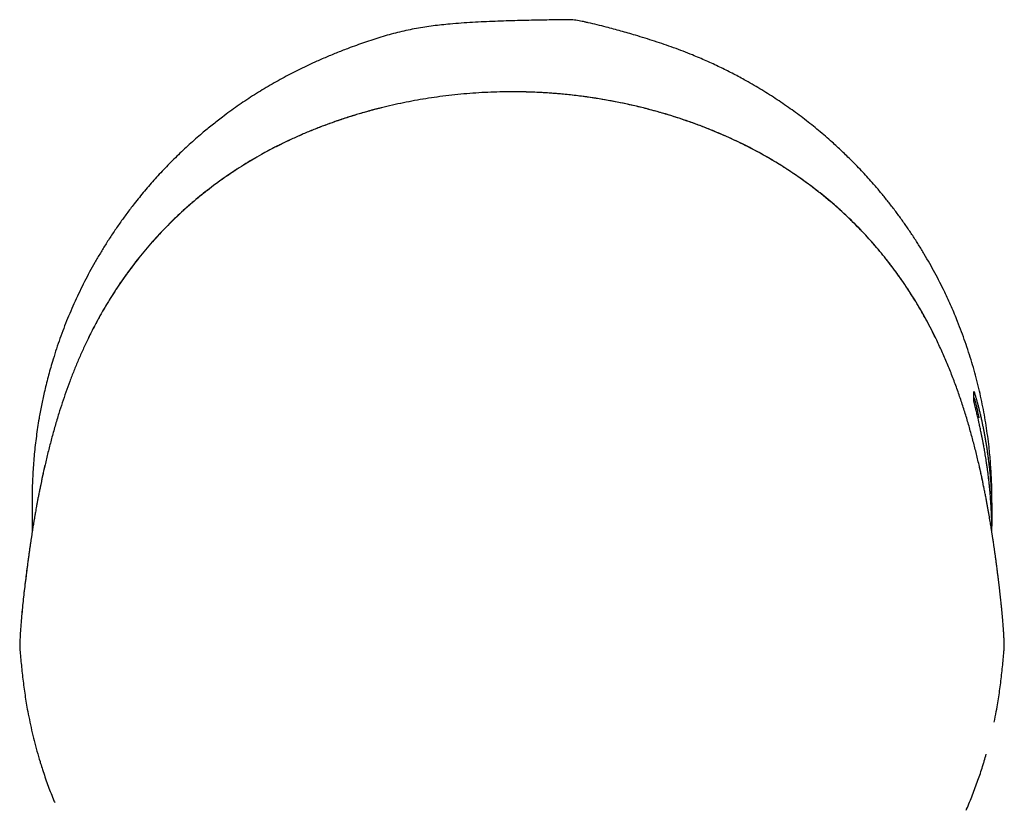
# Model space of a CAD drawing. Header units: millimetres. Extents: x 8 to 692, y 12 to 782.
# Tile 6 of 34: x 285 to 335, y 360 to 400. Entities that reach past the tile are written whole.
import ezdxf

# ---------------------------------------------------------------- set-up
doc = ezdxf.new("R2010")
doc.units = ezdxf.units.MM

msp = doc.modelspace()

# ---------------------------------------------------------------- linework, layer by layer
at = {"color": 7, "linetype": 'Continuous', "lineweight": 30}
for p, q in [((333.037, 381.003), (333.039, 381.006)), ((333.037, 380.553), (333.037, 381.003)), ((285.747, 375.566), (285.747, 373.924)), ((333.947, 374.65), (333.947, 375.566)), ((285.493, 372.139), (285.49, 372.111)), ((334.54, 367.847), (334.538, 367.854))]:
    msp.add_line(p, q, dxfattribs=at)
for points, knots in [([(333.946, 375.566), (333.946, 375.732), (333.944, 376.078), (333.928, 376.559), (333.904, 377.01), (333.876, 377.414), (333.842, 377.819), (333.796, 378.267), (333.735, 378.76), (333.657, 379.295), (333.567, 379.829), (333.465, 380.362), (333.351, 380.894), (333.225, 381.421), (333.088, 381.945), (332.94, 382.464), (332.779, 382.98), (332.607, 383.494), (332.423, 384.004), (332.244, 384.468), (332.073, 384.885), (331.913, 385.258), (331.747, 385.628), (331.555, 386.037), (331.335, 386.482), (331.084, 386.962), (330.822, 387.436), (330.549, 387.906), (330.265, 388.37), (329.971, 388.827), (329.668, 389.275), (329.356, 389.716), (329.034, 390.151), (328.701, 390.579), (328.358, 391), (328.036, 391.379), (327.736, 391.716), (327.461, 392.016), (327.182, 392.31), (326.914, 392.583), (326.658, 392.835), (326.417, 393.067), (326.172, 393.296), (325.895, 393.547), (325.586, 393.818), (325.243, 394.108), (324.895, 394.392), (324.54, 394.669), (324.181, 394.94), (323.815, 395.205), (323.444, 395.464), (323.066, 395.717), (322.684, 395.963), (322.297, 396.202), (321.904, 396.433), (321.54, 396.639), (321.206, 396.821), (320.902, 396.981), (320.595, 397.137), (320.277, 397.293), (319.946, 397.449), (319.602, 397.605), (319.256, 397.755), (318.868, 397.916), (318.438, 398.085), (317.964, 398.262), (317.488, 398.43), (317.009, 398.591), (316.526, 398.745), (315.961, 398.917), (315.312, 399.104), (314.672, 399.275), (314.124, 399.412), (313.771, 399.496), (313.518, 399.555), (313.366, 399.589), (313.212, 399.62), (313.057, 399.645), (312.902, 399.662), (312.455, 399.672), (311.718, 399.654), (310.655, 399.64), (309.748, 399.615), (308.996, 399.588), (308.431, 399.564), (307.866, 399.535), (307.3, 399.499), (306.782, 399.458), (306.311, 399.411), (305.888, 399.361), (305.466, 399.301), (305.044, 399.231), (304.623, 399.148), (304.203, 399.053), (303.785, 398.947), (303.369, 398.83), (302.955, 398.702), (302.542, 398.566), (302.132, 398.421), (301.671, 398.25), (301.159, 398.052), (300.597, 397.824), (300.086, 397.603), (299.625, 397.393), (299.213, 397.195), (298.805, 396.989), (298.401, 396.775), (297.999, 396.553), (297.601, 396.324), (297.208, 396.086), (296.818, 395.841), (296.432, 395.588), (296.051, 395.327), (295.674, 395.059), (295.339, 394.81), (295.044, 394.584), (294.787, 394.381), (294.533, 394.175), (294.256, 393.944), (293.958, 393.688), (293.639, 393.403), (293.325, 393.113), (293.016, 392.817), (292.712, 392.515), (292.418, 392.212), (292.134, 391.91), (291.86, 391.608), (291.591, 391.301), (291.327, 390.989), (291.069, 390.672), (290.778, 390.304), (290.458, 389.882), (290.114, 389.403), (289.781, 388.916), (289.468, 388.432), (289.174, 387.955), (288.898, 387.483), (288.633, 387.005), (288.379, 386.521), (288.135, 386.029), (287.904, 385.536), (287.685, 385.04), (287.479, 384.543), (287.284, 384.04), (287.1, 383.533), (286.927, 383.02), (286.78, 382.549), (286.655, 382.119), (286.549, 381.731), (286.449, 381.342), (286.362, 380.973), (286.284, 380.625), (286.217, 380.297), (286.153, 379.969), (286.088, 379.603), (286.022, 379.198), (285.959, 378.755), (285.903, 378.31), (285.856, 377.863), (285.817, 377.416), (285.787, 376.966), (285.764, 376.515), (285.751, 376.062), (285.746, 375.746), (285.747, 375.58), (285.747, 375.566)], [0, 0, 0, 0, 0.006557, 0.013715, 0.019068, 0.024422, 0.029781, 0.035141, 0.042283, 0.049425, 0.056567, 0.063741, 0.070916, 0.07809, 0.085217, 0.092345, 0.099473, 0.106632, 0.113793, 0.120953, 0.126307, 0.131662, 0.137023, 0.142384, 0.149532, 0.15668, 0.163828, 0.171008, 0.178189, 0.18537, 0.192503, 0.199638, 0.206771, 0.213937, 0.221104, 0.22827, 0.233629, 0.238988, 0.244353, 0.249718, 0.254139, 0.25856, 0.262984, 0.267408, 0.273337, 0.279265, 0.285193, 0.29114, 0.297087, 0.303034, 0.309028, 0.315022, 0.321016, 0.327029, 0.333043, 0.339056, 0.34359, 0.348124, 0.352662, 0.3572, 0.362178, 0.367157, 0.37214, 0.377123, 0.383788, 0.390454, 0.397119, 0.403801, 0.410483, 0.417165, 0.427203, 0.437245, 0.443397, 0.449549, 0.451614, 0.453685, 0.455755, 0.45782, 0.459879, 0.461936, 0.475516, 0.489098, 0.504006, 0.511461, 0.518916, 0.526394, 0.533872, 0.54135, 0.546978, 0.552608, 0.558237, 0.563864, 0.569548, 0.575235, 0.580921, 0.586606, 0.592343, 0.598081, 0.603819, 0.609557, 0.617563, 0.62557, 0.633575, 0.639605, 0.645636, 0.651667, 0.657698, 0.663764, 0.669831, 0.675899, 0.681965, 0.688067, 0.69417, 0.700272, 0.706374, 0.710689, 0.715005, 0.719323, 0.723642, 0.729282, 0.734923, 0.740563, 0.746219, 0.751876, 0.757532, 0.762915, 0.768299, 0.773682, 0.779079, 0.784476, 0.789873, 0.797655, 0.805436, 0.813236, 0.821036, 0.828241, 0.835447, 0.842653, 0.849892, 0.857132, 0.86437, 0.871475, 0.878581, 0.885686, 0.892823, 0.899961, 0.907099, 0.912399, 0.917699, 0.923004, 0.92831, 0.93272, 0.93713, 0.941544, 0.945957, 0.95187, 0.957784, 0.963697, 0.969628, 0.97556, 0.981492, 0.987471, 0.99345, 0.999428, 1, 1, 1, 1]), ([(309.847, 396.05), (309.645, 396.048), (309.24, 396.046), (308.634, 396.025), (308.028, 395.991), (307.424, 395.944), (306.821, 395.884), (306.232, 395.812), (305.656, 395.728), (305.093, 395.634), (304.533, 395.529), (303.976, 395.412), (303.437, 395.287), (302.918, 395.155), (302.418, 395.017), (301.92, 394.87), (301.424, 394.712), (300.931, 394.545), (300.442, 394.367), (299.941, 394.173), (299.427, 393.962), (298.904, 393.731), (298.387, 393.488), (297.876, 393.232), (297.388, 392.972), (296.921, 392.708), (296.475, 392.441), (296.034, 392.163), (295.6, 391.874), (295.173, 391.574), (294.753, 391.263), (294.351, 390.951), (293.968, 390.638), (293.604, 390.326), (293.247, 390.006), (292.897, 389.678), (292.555, 389.341), (292.211, 388.986), (291.867, 388.611), (291.523, 388.217), (291.189, 387.814), (290.865, 387.403), (290.552, 386.985), (290.25, 386.559), (289.966, 386.138), (289.701, 385.724), (289.452, 385.318), (289.213, 384.907), (288.984, 384.492), (288.764, 384.074), (288.625, 383.792), (288.555, 383.651)], [0, 0, 0, 0, 0.023327, 0.04664, 0.06994, 0.093227, 0.116503, 0.139768, 0.161693, 0.183609, 0.205515, 0.227411, 0.2493, 0.269213, 0.289159, 0.30913, 0.329119, 0.34912, 0.369126, 0.389132, 0.411132, 0.43312, 0.45509, 0.477038, 0.498959, 0.518899, 0.53888, 0.558896, 0.578944, 0.599015, 0.619106, 0.639212, 0.65765, 0.676094, 0.694539, 0.712983, 0.731423, 0.749857, 0.769968, 0.790086, 0.810206, 0.83032, 0.85042, 0.870499, 0.890551, 0.908901, 0.927216, 0.94549, 0.963716, 0.981889, 1, 1, 1, 1]), ([(309.847, 396.05), (309.645, 396.048), (309.24, 396.046), (308.634, 396.025), (308.029, 395.991), (307.425, 395.944), (306.823, 395.884), (306.234, 395.812), (305.658, 395.728), (305.096, 395.635), (304.536, 395.529), (303.978, 395.412), (303.412, 395.281), (302.838, 395.134), (302.255, 394.971), (301.675, 394.794), (301.099, 394.603), (300.527, 394.399), (299.971, 394.186), (299.431, 393.963), (298.908, 393.732), (298.391, 393.49), (297.88, 393.234), (297.392, 392.974), (296.925, 392.71), (296.479, 392.444), (296.039, 392.166), (295.605, 391.877), (295.178, 391.577), (294.758, 391.267), (294.356, 390.955), (293.974, 390.643), (293.609, 390.331), (293.252, 390.011), (292.902, 389.682), (292.56, 389.346), (292.217, 388.991), (291.872, 388.617), (291.528, 388.223), (291.193, 387.82), (290.87, 387.408), (290.556, 386.99), (290.253, 386.563), (289.951, 386.116), (289.652, 385.647), (289.357, 385.157), (289.075, 384.661), (288.807, 384.159), (288.639, 383.82), (288.556, 383.65)], [0, 0, 0, 0, 0.023318, 0.046622, 0.069912, 0.093189, 0.116454, 0.139707, 0.161621, 0.183526, 0.205421, 0.227308, 0.249188, 0.272415, 0.295686, 0.318987, 0.34231, 0.365643, 0.388978, 0.410972, 0.432954, 0.454917, 0.476857, 0.498769, 0.518698, 0.538669, 0.558675, 0.578712, 0.598774, 0.618856, 0.638952, 0.657384, 0.675821, 0.69426, 0.712699, 0.731135, 0.749566, 0.769676, 0.789797, 0.809923, 0.830047, 0.850164, 0.870267, 0.890346, 0.912397, 0.934401, 0.956343, 0.978214, 1, 1, 1, 1]), ([(331.138, 383.65), (331.048, 383.832), (330.869, 384.195), (330.581, 384.73), (330.278, 385.258), (329.961, 385.777), (329.629, 386.288), (329.29, 386.78), (328.944, 387.252), (328.592, 387.706), (328.229, 388.149), (327.853, 388.582), (327.458, 389.012), (327.042, 389.439), (326.605, 389.861), (326.154, 390.271), (325.691, 390.667), (325.217, 391.051), (324.741, 391.413), (324.265, 391.755), (323.79, 392.077), (323.307, 392.386), (322.818, 392.682), (322.311, 392.97), (321.786, 393.248), (321.244, 393.518), (320.695, 393.774), (320.138, 394.016), (319.575, 394.244), (318.973, 394.471), (318.331, 394.694), (317.649, 394.909), (316.963, 395.106), (316.268, 395.285), (315.565, 395.446), (314.854, 395.589), (314.139, 395.713), (313.421, 395.818), (312.703, 395.903), (311.988, 395.969), (311.275, 396.015), (310.561, 396.044), (310.085, 396.048), (309.847, 396.05)], [0, 0, 0, 0, 0.0233298, 0.0466945, 0.0700851, 0.0934927, 0.116909, 0.1403261, 0.1623992, 0.1844606, 0.2065053, 0.2285287, 0.250527, 0.2738617, 0.2972361, 0.3206416, 0.3440683, 0.3675058, 0.3909431, 0.4130306, 0.4350975, 0.4571337, 0.4791286, 0.5010718, 0.5243181, 0.5475948, 0.5708981, 0.594222, 0.6175597, 0.6409033, 0.6684109, 0.6958992, 0.723351, 0.7507484, 0.7786045, 0.806477, 0.8343665, 0.8622719, 0.8901922, 0.9176273, 0.9450744, 0.9725324, 1, 1, 1, 1]), ([(331.138, 383.651), (331.061, 383.807), (330.907, 384.119), (330.662, 384.58), (330.407, 385.037), (330.14, 385.487), (329.862, 385.932), (329.574, 386.37), (329.283, 386.789), (328.99, 387.189), (328.698, 387.571), (328.397, 387.946), (328.088, 388.314), (327.77, 388.674), (327.434, 389.037), (327.079, 389.401), (326.703, 389.767), (326.318, 390.124), (325.923, 390.471), (325.52, 390.808), (325.108, 391.135), (324.7, 391.443), (324.296, 391.732), (323.899, 392.004), (323.496, 392.267), (323.088, 392.52), (322.675, 392.764), (322.244, 393.005), (321.796, 393.243), (321.329, 393.477), (320.856, 393.7), (320.378, 393.913), (319.895, 394.116), (319.408, 394.308), (318.901, 394.496), (318.373, 394.679), (317.824, 394.855), (317.273, 395.018), (316.719, 395.17), (316.151, 395.312), (315.569, 395.444), (314.973, 395.566), (314.374, 395.674), (313.773, 395.768), (313.169, 395.849), (312.575, 395.915), (311.991, 395.967), (311.417, 396.007), (310.842, 396.033), (310.319, 396.048), (309.987, 396.048), (309.847, 396.049)], [0, 0, 0, 0, 0.0200553, 0.0401398, 0.0602501, 0.0803828, 0.100535, 0.1207022, 0.1408778, 0.1593739, 0.1778667, 0.1963517, 0.2148245, 0.2332814, 0.2517199, 0.2718402, 0.2919915, 0.3121687, 0.3323662, 0.352578, 0.3727973, 0.3930163, 0.4115433, 0.4300568, 0.4485503, 0.4670172, 0.4854509, 0.503845, 0.5238987, 0.5439746, 0.56407, 0.5841815, 0.6043049, 0.6244358, 0.6445693, 0.6667123, 0.688844, 0.7109558, 0.7330386, 0.7550829, 0.7784453, 0.8018209, 0.8252089, 0.8486086, 0.8720189, 0.8954393, 0.9175301, 0.9396285, 0.961734, 0.9838461, 1, 1, 1, 1]), ([(288.556, 383.65), (288.471, 383.473), (288.302, 383.118), (288.067, 382.582), (287.845, 382.045), (287.636, 381.507), (287.441, 380.97), (287.257, 380.433), (287.075, 379.864), (286.896, 379.266), (286.722, 378.638), (286.561, 378.013), (286.412, 377.393), (286.274, 376.781), (286.191, 376.382), (286.15, 376.184)], [0, 0, 0, 0, 0.072485, 0.144535, 0.216184, 0.287486, 0.358499, 0.429287, 0.499938, 0.583428, 0.666638, 0.749607, 0.834003, 0.917374, 1, 1, 1, 1]), ([(333.544, 376.184), (333.502, 376.382), (333.42, 376.781), (333.282, 377.393), (333.133, 378.013), (332.971, 378.638), (332.797, 379.265), (332.61, 379.894), (332.407, 380.522), (332.19, 381.149), (331.956, 381.776), (331.703, 382.403), (331.433, 383.03), (331.236, 383.443), (331.138, 383.65)], [0, 0, 0, 0, 0.082621, 0.165993, 0.250395, 0.333355, 0.416566, 0.500067, 0.582499, 0.665141, 0.748122, 0.831536, 0.915475, 1, 1, 1, 1]), ([(333.039, 381.006), (333.04, 381.005), (333.042, 381.003), (333.047, 380.99), (333.055, 380.97), (333.064, 380.945), (333.073, 380.917), (333.084, 380.883), (333.095, 380.847), (333.107, 380.808), (333.121, 380.761), (333.139, 380.703), (333.16, 380.63), (333.182, 380.55), (333.205, 380.468), (333.227, 380.385), (333.248, 380.304), (333.271, 380.219), (333.292, 380.133), (333.313, 380.049), (333.334, 379.964), (333.355, 379.874), (333.378, 379.777), (333.401, 379.677), (333.429, 379.55), (333.462, 379.395), (333.499, 379.214), (333.535, 379.031), (333.57, 378.849), (333.604, 378.66), (333.637, 378.466), (333.669, 378.268), (333.7, 378.063), (333.73, 377.852), (333.758, 377.635), (333.786, 377.413), (333.811, 377.185), (333.833, 376.979), (333.85, 376.795), (333.864, 376.635), (333.877, 376.474), (333.889, 376.311), (333.9, 376.147), (333.91, 375.982), (333.919, 375.816), (333.923, 375.705), (333.926, 375.65)], [0, 0, 0, 0, 0.024758, 0.049674, 0.074589, 0.094732, 0.114874, 0.1351, 0.155325, 0.172298, 0.189283, 0.214032, 0.23878, 0.263678, 0.288575, 0.30869, 0.328804, 0.348996, 0.369187, 0.386124, 0.403071, 0.421579, 0.440086, 0.458652, 0.477218, 0.507895, 0.538638, 0.566264, 0.593938, 0.621744, 0.649159, 0.67671, 0.70431, 0.732202, 0.760145, 0.788387, 0.816683, 0.845126, 0.864361, 0.883596, 0.9029, 0.922205, 0.941617, 0.961029, 0.980515, 1, 1, 1, 1]), ([(333.307, 379.687), (333.305, 379.698), (333.293, 379.756), (333.272, 379.853), (333.244, 379.977), (333.218, 380.092), (333.192, 380.199), (333.168, 380.296), (333.149, 380.374), (333.133, 380.436), (333.12, 380.484), (333.108, 380.527), (333.098, 380.563), (333.088, 380.596), (333.079, 380.623), (333.071, 380.647), (333.063, 380.668), (333.056, 380.683), (333.051, 380.694), (333.047, 380.7), (333.043, 380.707), (333.042, 380.71), (333.038, 380.715), (333.037, 380.716)], [0, 0, 0, 0, 0.018564, 0.097341, 0.17699, 0.257515, 0.338921, 0.421212, 0.504398, 0.56036, 0.616731, 0.67351, 0.728504, 0.779913, 0.827753, 0.872039, 0.912784, 0.950006, 0.963059, 0.97562, 0.987691, 0.998849, 1, 1, 1, 1]), ([(333.926, 374.812), (333.924, 374.865), (333.919, 374.969), (333.911, 375.126), (333.902, 375.284), (333.889, 375.475), (333.873, 375.7), (333.852, 375.949), (333.829, 376.187), (333.806, 376.415), (333.781, 376.634), (333.756, 376.844), (333.73, 377.044), (333.703, 377.242), (333.676, 377.424), (333.651, 377.591), (333.627, 377.743), (333.602, 377.893), (333.579, 378.032), (333.556, 378.16), (333.531, 378.298), (333.503, 378.452), (333.47, 378.62), (333.438, 378.782), (333.408, 378.929), (333.38, 379.061), (333.355, 379.18), (333.33, 379.294), (333.307, 379.399), (333.285, 379.493), (333.262, 379.595), (333.236, 379.708), (333.207, 379.828), (333.181, 379.94), (333.156, 380.044), (333.132, 380.14), (333.111, 380.226), (333.092, 380.303), (333.078, 380.363), (333.067, 380.408), (333.06, 380.441), (333.053, 380.471), (333.047, 380.496), (333.043, 380.517), (333.04, 380.533), (333.038, 380.546), (333.038, 380.55), (333.037, 380.553)], [0, 0, 0, 0, 0.017923, 0.035845, 0.053828, 0.071811, 0.101544, 0.131345, 0.158143, 0.18499, 0.211972, 0.236484, 0.260996, 0.285655, 0.310314, 0.330237, 0.35016, 0.370161, 0.390161, 0.406938, 0.423726, 0.448712, 0.473698, 0.498835, 0.523971, 0.544284, 0.564597, 0.584991, 0.605385, 0.622496, 0.639619, 0.666323, 0.693162, 0.72005, 0.747229, 0.77446, 0.80199, 0.829574, 0.857306, 0.875037, 0.892768, 0.910558, 0.928349, 0.946231, 0.964112, 0.982056, 1, 1, 1, 1]), ([(286.393, 377.301), (286.389, 377.284), (286.365, 377.184), (286.324, 376.999), (286.267, 376.742), (286.21, 376.478), (286.173, 376.3), (286.155, 376.21)], [0, 0, 0, 0, 0.045087, 0.270774, 0.505157, 0.748232, 1, 1, 1, 1]), ([(333.539, 376.21), (333.522, 376.295), (333.487, 376.461), (333.434, 376.708), (333.382, 376.946), (333.338, 377.141), (333.311, 377.257), (333.302, 377.296)], [0, 0, 0, 0, 0.23688, 0.464816, 0.683805, 0.893846, 1, 1, 1, 1]), ([(286.155, 376.21), (286.14, 376.137), (286.111, 375.996), (286.07, 375.79), (286.033, 375.596), (285.999, 375.415), (285.969, 375.247), (285.941, 375.092), (285.917, 374.958), (285.897, 374.845), (285.881, 374.75), (285.866, 374.663), (285.853, 374.583), (285.841, 374.511), (285.829, 374.441), (285.816, 374.36), (285.8, 374.262), (285.781, 374.145), (285.761, 374.015), (285.739, 373.872), (285.715, 373.716), (285.689, 373.547), (285.663, 373.371), (285.637, 373.188), (285.61, 372.999), (285.582, 372.799), (285.553, 372.588), (285.523, 372.367), (285.503, 372.216), (285.493, 372.138)], [0, 0, 0, 0, 0.053968, 0.104785, 0.152449, 0.196958, 0.238312, 0.276509, 0.311548, 0.336863, 0.360228, 0.381642, 0.401105, 0.418618, 0.434848, 0.452704, 0.478266, 0.507006, 0.538923, 0.574015, 0.61228, 0.653717, 0.698321, 0.741987, 0.788307, 0.837276, 0.888887, 0.943131, 1, 1, 1, 1]), ([(334.201, 372.138), (334.191, 372.212), (334.173, 372.354), (334.145, 372.561), (334.118, 372.755), (334.093, 372.937), (334.069, 373.105), (334.046, 373.261), (334.027, 373.395), (334.01, 373.509), (333.996, 373.604), (333.983, 373.691), (333.971, 373.77), (333.96, 373.842), (333.949, 373.913), (333.936, 373.994), (333.921, 374.092), (333.902, 374.209), (333.881, 374.339), (333.858, 374.482), (333.832, 374.638), (333.803, 374.807), (333.772, 374.983), (333.74, 375.165), (333.706, 375.354), (333.669, 375.553), (333.628, 375.762), (333.585, 375.983), (333.555, 376.133), (333.539, 376.21)], [0, 0, 0, 0, 0.053858, 0.104593, 0.152196, 0.196659, 0.237975, 0.276141, 0.311151, 0.336443, 0.359785, 0.381175, 0.400612, 0.418096, 0.434326, 0.4522, 0.477783, 0.50654, 0.538471, 0.573576, 0.611855, 0.653307, 0.697931, 0.741623, 0.787977, 0.836994, 0.888671, 0.943007, 1, 1, 1, 1]), ([(333.926, 375.65), (333.929, 375.567), (333.939, 375.317), (333.947, 374.901), (333.948, 374.511), (333.944, 374.288), (333.943, 374.232)], [0, 0, 0, 0, 0.1759883, 0.5280857, 0.8804446, 1, 1, 1, 1]), ([(333.946, 373.933), (333.946, 373.976), (333.946, 374.103), (333.941, 374.396), (333.932, 374.646), (333.926, 374.812)], [0, 0, 0, 0, 0.146882, 0.431153, 1, 1, 1, 1]), ([(285.49, 372.111), (285.472, 371.977), (285.437, 371.708), (285.386, 371.298), (285.338, 370.883), (285.291, 370.463), (285.249, 370.042), (285.21, 369.618), (285.177, 369.193), (285.148, 368.764), (285.133, 368.476), (285.126, 368.331)], [0, 0, 0, 0, 0.112005, 0.224, 0.335986, 0.447965, 0.559942, 0.669923, 0.779917, 0.889937, 1, 1, 1, 1]), ([(285.485, 372.078), (285.47, 371.963), (285.438, 371.712), (285.389, 371.318), (285.339, 370.9), (285.293, 370.476), (285.25, 370.05), (285.211, 369.622), (285.177, 369.192), (285.148, 368.767), (285.134, 368.484), (285.127, 368.346)], [0, 0, 0, 0, 0.097542, 0.212129, 0.326707, 0.441279, 0.555849, 0.668378, 0.780922, 0.893495, 1, 1, 1, 1]), ([(334.568, 368.345), (334.564, 368.416), (334.558, 368.554), (334.546, 368.754), (334.534, 368.941), (334.523, 369.115), (334.511, 369.276), (334.499, 369.424), (334.489, 369.551), (334.48, 369.658), (334.472, 369.748), (334.465, 369.83), (334.458, 369.905), (334.451, 369.973), (334.445, 370.038), (334.438, 370.114), (334.429, 370.206), (334.418, 370.315), (334.405, 370.436), (334.391, 370.569), (334.376, 370.713), (334.358, 370.868), (334.34, 371.03), (334.32, 371.196), (334.299, 371.368), (334.277, 371.548), (334.253, 371.738), (334.228, 371.931), (334.211, 372.061), (334.203, 372.125)], [0, 0, 0, 0, 0.054229, 0.105257, 0.153091, 0.197736, 0.239199, 0.277481, 0.312587, 0.337943, 0.361339, 0.382777, 0.402257, 0.419778, 0.436041, 0.453947, 0.479577, 0.508387, 0.54038, 0.575556, 0.61392, 0.655474, 0.700224, 0.744057, 0.790586, 0.839819, 0.891765, 0.946435, 1, 1, 1, 1]), ([(285.127, 368.349), (285.126, 368.327), (285.124, 368.289), (285.124, 368.236), (285.124, 368.192), (285.125, 368.157), (285.127, 368.128), (285.128, 368.111), (285.128, 368.103), (285.128, 368.103)], [0, 0, 0, 0, 0.257262, 0.470243, 0.646134, 0.790249, 0.90641, 0.997852, 1, 1, 1, 1]), ([(285.127, 368.331), (285.126, 368.303), (285.124, 368.248), (285.125, 368.169), (285.128, 368.098), (285.134, 368.031), (285.14, 367.967), (285.147, 367.905), (285.151, 367.863), (285.153, 367.843)], [0, 0, 0, 0, 0.17634, 0.335273, 0.480655, 0.616231, 0.745629, 0.872384, 1, 1, 1, 1]), ([(334.541, 367.854), (334.543, 367.881), (334.548, 367.936), (334.556, 368.021), (334.56, 368.089), (334.563, 368.138), (334.564, 368.168), (334.566, 368.2), (334.567, 368.235), (334.567, 368.274), (334.567, 368.309), (334.567, 368.331), (334.567, 368.339)], [0, 0, 0, 0, 0.16526, 0.342343, 0.52477, 0.585551, 0.646651, 0.708957, 0.781768, 0.866156, 0.948844, 1, 1, 1, 1]), ([(334.541, 367.843), (334.543, 367.869), (334.548, 367.924), (334.556, 368.008), (334.56, 368.075), (334.563, 368.123), (334.565, 368.153), (334.566, 368.184), (334.567, 368.219), (334.568, 368.257), (334.568, 368.295), (334.567, 368.32), (334.567, 368.331)], [0, 0, 0, 0, 0.162353, 0.336324, 0.515644, 0.575389, 0.635395, 0.696526, 0.766875, 0.849486, 0.93151, 1, 1, 1, 1]), ([(285.152, 367.847), (285.164, 367.716), (285.188, 367.452), (285.228, 367.055), (285.272, 366.658), (285.321, 366.259), (285.376, 365.86), (285.437, 365.459), (285.483, 365.193), (285.507, 365.059)], [0, 0, 0, 0, 0.142593, 0.285114, 0.427669, 0.570354, 0.713243, 0.856423, 1, 1, 1, 1]), ([(334.187, 365.059), (334.211, 365.195), (334.258, 365.465), (334.319, 365.87), (334.374, 366.273), (334.424, 366.674), (334.468, 367.073), (334.507, 367.464), (334.531, 367.721), (334.542, 367.847)], [0, 0, 0, 0, 0.145706, 0.290553, 0.434661, 0.578149, 0.721131, 0.8637, 1, 1, 1, 1]), ([(285.507, 365.059), (285.54, 364.882), (285.606, 364.527), (285.721, 363.998), (285.848, 363.47), (285.989, 362.943), (286.098, 362.562), (286.163, 362.358), (286.172, 362.328)], [0, 0, 0, 0, 0.192242, 0.384739, 0.577772, 0.771625, 0.966583, 1, 1, 1, 1]), ([(334.057, 364.396), (334.067, 364.442), (334.115, 364.662), (334.155, 364.884), (334.187, 365.059)], [0, 0, 0, 0, 0.207074, 1, 1, 1, 1]), ([(333.539, 362.374), (333.547, 362.4), (333.59, 362.536), (333.629, 362.674), (333.66, 362.786)], [0, 0, 0, 0, 0.186764, 1, 1, 1, 1]), ([(286.175, 362.328), (286.206, 362.225), (286.313, 361.871), (286.523, 361.276), (286.73, 360.723), (286.86, 360.421), (286.887, 360.358)], [0, 0, 0, 0, 0.155015, 0.528781, 0.902364, 1, 1, 1, 1]), ([(332.652, 359.985), (332.659, 359.999), (332.774, 360.25), (332.974, 360.747), (333.243, 361.464), (333.429, 362.008), (333.518, 362.309), (333.537, 362.374)], [0, 0, 0, 0, 0.018419, 0.32451, 0.630707, 0.919761, 1, 1, 1, 1])]:
    msp.add_open_spline(points, degree=3, knots=knots, dxfattribs=at)

doc.saveas('drawing.dxf')
